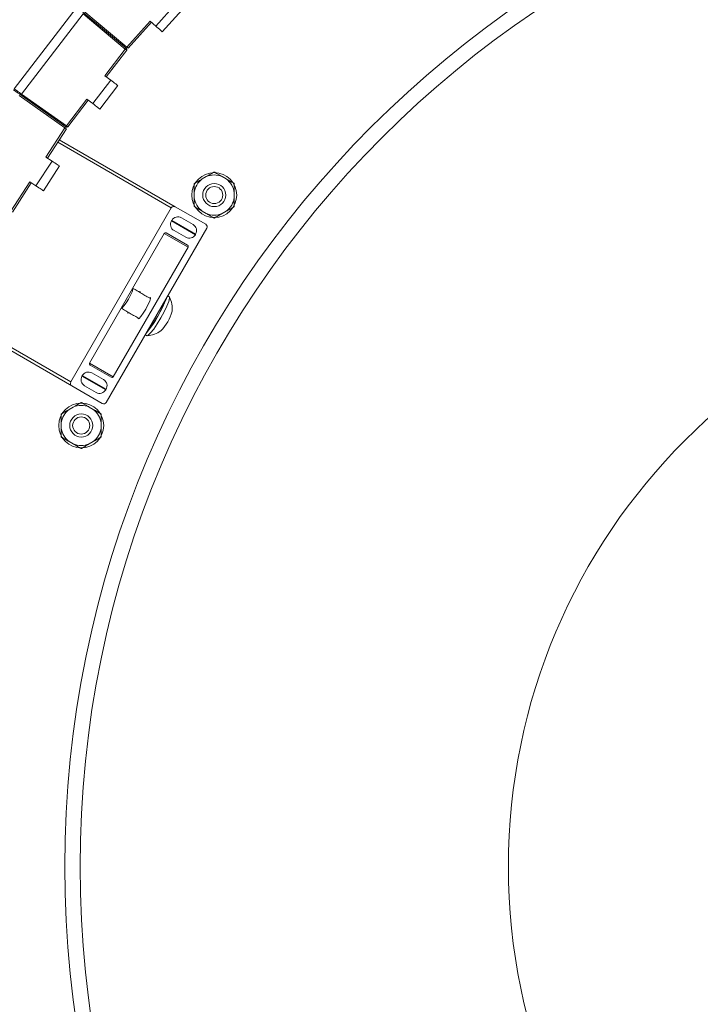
# Model space of a CAD drawing. Header units: millimetres. Extents: x 95 to 591, y 325 to 1119.
# Tile 25 of 55: x 326 to 384, y 487 to 570. Entities that reach past the tile are written whole.
import ezdxf

# ---------------------------------------------------------------- set-up
doc = ezdxf.new("R2010")
doc.units = ezdxf.units.MM

msp = doc.modelspace()

# ---------------------------------------------------------------- linework, layer by layer
at = {"color": 7, "linetype": 'Continuous', "lineweight": 15}
for p, q in [((325.927, 564.012), (331.166, 570.839)), ((331.73, 570.5), (335.383, 567.462)), ((331.73, 570.5), (335.382, 567.462)), ((335.455, 567.554), (331.806, 570.592)), ((337.889, 569.33), (339.562, 571.188)), ((338.447, 568.828), (340.12, 570.686)), ((326.538, 563.576), (331.745, 570.362)), ((335.319, 567.385), (331.743, 570.359)), ((335.455, 567.554), (337.428, 569.745)), ((335.57, 567.458), (337.539, 569.645)), ((335.57, 567.458), (337.539, 569.645)), ((337.889, 569.33), (337.428, 569.745)), ((333.59, 565.131), (335.319, 567.385)), ((333.709, 565.04), (335.437, 567.292)), ((335.383, 567.462), (335.422, 567.43)), ((332.561, 562.77), (334.083, 564.753)), ((333.59, 565.131), (334.083, 564.753)), ((333.156, 562.313), (334.678, 564.296)), ((326.331, 563.458), (330.21, 560.72)), ((330.281, 560.813), (326.401, 563.555)), ((330.28, 560.813), (326.401, 563.555)), ((326.54, 563.579), (330.339, 560.894)), ((330.339, 560.894), (332.068, 563.148)), ((330.459, 560.804), (332.187, 563.056)), ((332.561, 562.77), (332.068, 563.148)), ((328.604, 558.247), (330.21, 560.72)), ((328.73, 558.165), (330.333, 560.633)), ((328.73, 558.165), (330.333, 560.633)), ((330.322, 560.784), (330.281, 560.813)), ((329.736, 559.714), (339.549, 554.048)), ((329.599, 559.504), (339.21, 553.955)), ((327.764, 555.811), (329.125, 557.908)), ((328.604, 558.247), (329.125, 557.908)), ((328.393, 555.403), (329.754, 557.5)), ((341.828, 556.399), (342.166, 556.594)), ((343.517, 556.594), (343.855, 556.399)), ((325.637, 553.677), (327.243, 556.15)), ((325.766, 553.6), (327.368, 556.068)), ((325.766, 553.6), (327.368, 556.068)), ((327.764, 555.811), (327.243, 556.15)), ((341.153, 554.839), (341.153, 555.229)), ((344.53, 555.229), (344.53, 554.839)), ((339.21, 553.955), (330.71, 539.233)), ((342.122, 552.563), (339.549, 554.048)), ((341.053, 552.544), (340.067, 553.114)), ((342.166, 553.474), (341.828, 553.669)), ((343.855, 553.669), (343.517, 553.474)), ((333.711, 537.5), (342.211, 552.222)), ((339.253, 552.891), (339.228, 552.848)), ((339.228, 552.848), (341.243, 551.684)), ((339.253, 552.891), (341.268, 551.728)), ((338.616, 551.787), (332.291, 540.832)), ((338.616, 551.787), (340.63, 550.623)), ((340.586, 550.794), (338.785, 551.833)), ((339.442, 552.031), (340.428, 551.462)), ((341.243, 551.684), (341.268, 551.728)), ((334.305, 539.668), (340.63, 550.623)), ((321.1, 544.781), (330.71, 539.233)), ((320.998, 544.551), (330.799, 538.892)), ((332.291, 540.832), (334.305, 539.668)), ((332.335, 540.661), (334.136, 539.622)), ((331.678, 539.771), (331.653, 539.727)), ((331.653, 539.727), (333.668, 538.564)), ((331.678, 539.771), (333.693, 538.607)), ((333.478, 539.424), (332.492, 539.993)), ((330.799, 538.892), (333.372, 537.407)), ((331.867, 538.911), (332.853, 538.341)), ((333.668, 538.564), (333.693, 538.607)), ((330.578, 536.913), (330.916, 537.108)), ((332.267, 537.108), (332.605, 536.913)), ((329.903, 535.353), (329.903, 535.743)), ((333.28, 535.743), (333.28, 535.353)), ((330.916, 533.988), (330.578, 534.183)), ((332.605, 534.183), (332.267, 533.988))]:
    msp.add_line(p, q, dxfattribs=at)
at = {"color": 7, "linetype": 'Continuous', "lineweight": 15, "flags": 128}
for points in [[(338.447, 568.828), (338.436, 568.838), (338.404, 568.866), (338.353, 568.912), (338.283, 568.975), (338.199, 569.051), (338.103, 569.138), (337.998, 569.232), (337.889, 569.33)], [(335.319, 567.385), (335.332, 567.4), (335.344, 567.414), (335.355, 567.427), (335.364, 567.439), (335.372, 567.449), (335.378, 567.456), (335.382, 567.46), (335.383, 567.462)], [(335.437, 567.292), (335.435, 567.293), (335.43, 567.297), (335.421, 567.304), (335.409, 567.314), (335.395, 567.325), (335.378, 567.338), (335.359, 567.353), (335.34, 567.369), (335.319, 567.385)], [(335.448, 567.559), (335.469, 567.542), (335.49, 567.525), (335.509, 567.509), (335.526, 567.495), (335.541, 567.482), (335.554, 567.472), (335.563, 567.464), (335.568, 567.46), (335.57, 567.458)], [(335.455, 567.554), (335.475, 567.537), (335.494, 567.521), (335.512, 567.506), (335.529, 567.492), (335.543, 567.481), (335.555, 567.471), (335.563, 567.464), (335.568, 567.46), (335.57, 567.458)], [(334.083, 564.753), (334.199, 564.664), (334.311, 564.578), (334.413, 564.499), (334.504, 564.43), (334.578, 564.373), (334.633, 564.331), (334.666, 564.305), (334.678, 564.296)], [(326.401, 563.555), (326.39, 563.562), (326.36, 563.584), (326.311, 563.618), (326.245, 563.665), (326.164, 563.722), (326.073, 563.787), (325.973, 563.857), (325.869, 563.93)], [(325.927, 564.012), (326.046, 563.927), (326.161, 563.845), (326.266, 563.77), (326.359, 563.704), (326.435, 563.649), (326.491, 563.609), (326.526, 563.584), (326.538, 563.576)], [(333.156, 562.313), (333.145, 562.322), (333.111, 562.348), (333.056, 562.39), (332.982, 562.447), (332.891, 562.516), (332.789, 562.595), (332.677, 562.68), (332.561, 562.77)], [(330.333, 560.633), (330.331, 560.634), (330.325, 560.638), (330.315, 560.645), (330.302, 560.654), (330.286, 560.666), (330.268, 560.679), (330.247, 560.693), (330.226, 560.709), (330.204, 560.724)], [(330.333, 560.633), (330.331, 560.634), (330.325, 560.638), (330.316, 560.645), (330.304, 560.653), (330.289, 560.664), (330.272, 560.676), (330.252, 560.69), (330.232, 560.704), (330.21, 560.72)], [(330.281, 560.813), (330.282, 560.814), (330.286, 560.819), (330.291, 560.826), (330.298, 560.836), (330.307, 560.849), (330.317, 560.863), (330.328, 560.878), (330.339, 560.894)], [(330.339, 560.894), (330.36, 560.879), (330.38, 560.863), (330.399, 560.849), (330.416, 560.836), (330.431, 560.825), (330.443, 560.816), (330.452, 560.81), (330.457, 560.806), (330.459, 560.804)], [(329.125, 557.908), (329.248, 557.828), (329.366, 557.752), (329.475, 557.681), (329.57, 557.619), (329.648, 557.569), (329.706, 557.531), (329.742, 557.508), (329.754, 557.5)], [(328.393, 555.403), (328.381, 555.411), (328.345, 555.434), (328.287, 555.472), (328.208, 555.523), (328.113, 555.585), (328.004, 555.655), (327.886, 555.732), (327.764, 555.811)], [(335.938, 547.149), (335.954, 547.146), (335.962, 547.055), (335.896, 546.85), (335.763, 546.561), (335.586, 546.232)], [(336.383, 544.646), (336.393, 544.554), (336.482, 544.595), (336.638, 544.768), (336.836, 545.047), (337.047, 545.389), (337.238, 545.743), (337.38, 546.054), (337.452, 546.275), (337.443, 546.373), (337.358, 546.335)], [(336.599, 546.774), (336.588, 546.866), (336.503, 546.829)], [(337.144, 543.139), (337.262, 543.178), (337.462, 543.374), (337.724, 543.708), (338.022, 544.148), (338.327, 544.65), (338.609, 545.165), (338.841, 545.643), (338.999, 546.037), (339.069, 546.308), (339.044, 546.43), (339.044, 546.43)], [(335.586, 546.232), (335.39, 545.915), (335.206, 545.656), (335.062, 545.495), (334.979, 545.457), (334.968, 545.47)], [(337.192, 543.53), (337.454, 543.864), (337.752, 544.304), (338.057, 544.806), (338.339, 545.321), (338.571, 545.799), (338.729, 546.192), (338.729, 546.192)], [(335.528, 545.14), (335.538, 545.047), (335.624, 545.085)]]:
    msp.add_lwpolyline(points, dxfattribs=at)
at = {"color": 7, "linetype": 'Continuous', "lineweight": 15}
for centre, radius in [((418.71, 498.241), 88.5), ((418.71, 498.241), 87.215), ((342.842, 555.034), 1.9), ((342.842, 555.034), 0.975), ((342.842, 555.034), 0.725), ((418.71, 498.241), 50.99), ((331.592, 535.548), 1.9), ((331.592, 535.548), 0.975), ((331.592, 535.548), 0.725)]:
    msp.add_circle(centre, radius, dxfattribs=at)
for centre, radius, start, end in [((335.358, 567.353), 0.1, 322.5, 50.25), ((326.458, 563.637), 0.1, 234.75, 322.5), ((330.38, 560.865), 0.1, 234.75, 322.5), ((342.842, 555.034), 1.7, 126.59535, 173.40465), ((342.842, 555.034), 1.7, 66.59535, 113.40465), ((342.842, 555.034), 1.7, 6.59535, 53.40465), ((342.842, 555.034), 1.7, 186.59535, 233.40465), ((342.842, 555.034), 1.7, 306.59535, 353.40465), ((339.426, 553.832), 0.249, 60.28805, 150.2869), ((339.772, 552.595), 0.597, 60.28951, 150.28578), ((342.842, 555.034), 1.7, 246.59535, 293.40465), ((339.744, 552.547), 0.597, 149.71394, 239.71031), ((340.752, 552.029), 0.597, 329.71392, 59.71033), ((341.996, 552.348), 0.249, 329.71277, 59.71093), ((338.724, 551.725), 0.124, 60.29037, 150.28628), ((340.724, 551.98), 0.597, 240.28951, 330.28578), ((340.523, 550.686), 0.124, 329.70907, 59.71197), ((329.259, 549.885), 10.184, 320.62504, 339.37505), ((337.005, 545.413), 2.285, 354.71717, 25.84929), ((335.481, 546.293), 3.953, 316.01135, 343.9884), ((337.005, 545.413), 2.285, 274.15071, 305.28283), ((332.398, 540.769), 0.124, 149.71646, 239.70989), ((332.169, 539.426), 0.597, 149.71392, 239.71033), ((332.197, 539.475), 0.597, 60.28912, 150.28617), ((334.197, 539.73), 0.124, 240.28889, 330.28776), ((330.925, 539.107), 0.249, 149.71289, 239.71081), ((333.177, 538.908), 0.597, 329.71392, 59.71033), ((333.149, 538.86), 0.597, 240.28912, 330.28617), ((331.592, 535.548), 1.7, 66.59535, 113.40465), ((333.495, 537.623), 0.249, 240.28929, 330.28682), ((331.592, 535.548), 1.7, 126.59535, 173.40465), ((331.592, 535.548), 1.7, 6.59535, 53.40465), ((331.592, 535.548), 1.7, 186.59535, 233.40465), ((331.592, 535.548), 1.7, 306.59535, 353.40465), ((331.592, 535.548), 1.7, 246.59535, 293.40465)]:
    msp.add_arc(centre, radius, start, end, dxfattribs=at)
for points, knots in [([(341.828, 556.399), (341.784, 556.373), (341.68, 556.313), (341.509, 556.214), (341.356, 556.126), (341.248, 556.064), (341.195, 556.033), (341.163, 556.015), (341.153, 556.009), (341.153, 556.009), (341.153, 556.009)], [0, 0, 0, 0, 0.171911, 0.410339, 0.676513, 0.773992, 0.872063, 0.93054, 0.989491, 1, 1, 1, 1]), ([(342.842, 556.984), (342.84, 556.983), (342.837, 556.981), (342.814, 556.968), (342.761, 556.937), (342.611, 556.851), (342.402, 556.73), (342.232, 556.632), (342.166, 556.594)], [0, 0, 0, 0, 0.050479, 0.100801, 0.184609, 0.330283, 0.739051, 1, 1, 1, 1]), ([(343.517, 556.594), (343.429, 556.645), (343.269, 556.737), (343.077, 556.848), (342.95, 556.921), (342.885, 556.959), (342.85, 556.979), (342.842, 556.984), (342.842, 556.984), (342.842, 556.984)], [0, 0, 0, 0, 0.3466038, 0.6319917, 0.7544468, 0.8780537, 0.9359196, 0.9942383, 1, 1, 1, 1]), ([(344.53, 556.009), (344.53, 556.009), (344.528, 556.01), (344.512, 556.02), (344.47, 556.044), (344.37, 556.101), (344.158, 556.224), (343.975, 556.329), (343.855, 556.399)], [0, 0, 0, 0, 0.034825, 0.083087, 0.157255, 0.279585, 0.52793, 1, 1, 1, 1]), ([(341.153, 556.009), (341.153, 556.007), (341.153, 556.004), (341.153, 555.977), (341.153, 555.916), (341.153, 555.743), (341.153, 555.501), (341.153, 555.305), (341.153, 555.229)], [0, 0, 0, 0, 0.050479, 0.100801, 0.184612, 0.330281, 0.739054, 1, 1, 1, 1]), ([(344.53, 555.229), (344.53, 555.279), (344.53, 555.4), (344.53, 555.598), (344.53, 555.774), (344.53, 555.899), (344.53, 555.96), (344.53, 555.997), (344.53, 556.008), (344.53, 556.009), (344.53, 556.009)], [0, 0, 0, 0, 0.17191, 0.410341, 0.676511, 0.773993, 0.872062, 0.930539, 0.989491, 1, 1, 1, 1]), ([(341.153, 554.839), (341.153, 554.788), (341.153, 554.668), (341.153, 554.47), (341.153, 554.293), (341.153, 554.169), (341.153, 554.108), (341.153, 554.07), (341.153, 554.059), (341.153, 554.059), (341.153, 554.059)], [0, 0, 0, 0, 0.1719103, 0.4103409, 0.6765106, 0.7739922, 0.872061, 0.9305403, 0.9894913, 1, 1, 1, 1]), ([(344.53, 554.059), (344.53, 554.06), (344.53, 554.064), (344.53, 554.091), (344.53, 554.151), (344.53, 554.324), (344.53, 554.566), (344.53, 554.762), (344.53, 554.839)], [0, 0, 0, 0, 0.050479, 0.100799, 0.184613, 0.330282, 0.739055, 1, 1, 1, 1]), ([(341.153, 554.059), (341.153, 554.058), (341.155, 554.058), (341.171, 554.048), (341.213, 554.024), (341.313, 553.966), (341.525, 553.844), (341.708, 553.738), (341.828, 553.669)], [0, 0, 0, 0, 0.0348239, 0.0830844, 0.1572519, 0.2795835, 0.5279242, 1, 1, 1, 1]), ([(343.855, 553.669), (343.899, 553.694), (344.003, 553.754), (344.174, 553.853), (344.327, 553.941), (344.435, 554.004), (344.488, 554.034), (344.52, 554.053), (344.53, 554.059), (344.53, 554.059), (344.53, 554.059)], [0, 0, 0, 0, 0.1719068, 0.4103408, 0.6765112, 0.7739905, 0.8720624, 0.9305399, 0.989491, 1, 1, 1, 1]), ([(342.166, 553.474), (342.254, 553.423), (342.414, 553.33), (342.606, 553.22), (342.733, 553.146), (342.798, 553.109), (342.833, 553.089), (342.841, 553.084), (342.841, 553.084), (342.842, 553.084)], [0, 0, 0, 0, 0.3466097, 0.6319892, 0.7544437, 0.8780501, 0.9359198, 0.9942383, 1, 1, 1, 1]), ([(342.842, 553.084), (342.843, 553.085), (342.846, 553.086), (342.869, 553.1), (342.922, 553.13), (343.072, 553.217), (343.281, 553.338), (343.451, 553.436), (343.517, 553.474)], [0, 0, 0, 0, 0.050478, 0.1008, 0.184614, 0.330281, 0.739058, 1, 1, 1, 1]), ([(331.592, 537.498), (331.59, 537.497), (331.587, 537.496), (331.564, 537.482), (331.511, 537.452), (331.362, 537.365), (331.152, 537.244), (330.982, 537.146), (330.916, 537.108)], [0, 0, 0, 0, 0.050479, 0.100799, 0.184612, 0.330279, 0.739057, 1, 1, 1, 1]), ([(332.267, 537.108), (332.179, 537.159), (332.019, 537.252), (331.827, 537.362), (331.7, 537.436), (331.635, 537.473), (331.6, 537.493), (331.592, 537.498), (331.592, 537.498), (331.592, 537.498)], [0, 0, 0, 0, 0.346609, 0.631986, 0.754441, 0.878054, 0.93592, 0.994238, 1, 1, 1, 1]), ([(330.578, 536.913), (330.534, 536.888), (330.43, 536.828), (330.259, 536.729), (330.106, 536.641), (329.998, 536.578), (329.945, 536.548), (329.913, 536.529), (329.903, 536.523), (329.903, 536.523), (329.903, 536.523)], [0, 0, 0, 0, 0.171907, 0.410341, 0.67651, 0.773989, 0.872061, 0.93054, 0.989491, 1, 1, 1, 1]), ([(329.903, 536.523), (329.903, 536.522), (329.903, 536.518), (329.903, 536.491), (329.903, 536.431), (329.903, 536.258), (329.903, 536.016), (329.903, 535.82), (329.903, 535.743)], [0, 0, 0, 0, 0.050479, 0.100801, 0.184612, 0.330281, 0.739054, 1, 1, 1, 1]), ([(333.28, 536.523), (333.28, 536.524), (333.278, 536.524), (333.262, 536.534), (333.22, 536.558), (333.12, 536.616), (332.908, 536.738), (332.725, 536.844), (332.605, 536.913)], [0, 0, 0, 0, 0.034824, 0.083085, 0.157253, 0.279583, 0.527924, 1, 1, 1, 1]), ([(333.28, 535.743), (333.28, 535.794), (333.28, 535.914), (333.28, 536.112), (333.28, 536.289), (333.28, 536.413), (333.28, 536.474), (333.28, 536.512), (333.28, 536.523), (333.28, 536.523), (333.28, 536.523)], [0, 0, 0, 0, 0.171907, 0.410342, 0.676512, 0.77399, 0.872063, 0.93054, 0.989491, 1, 1, 1, 1]), ([(329.903, 535.353), (329.903, 535.303), (329.903, 535.182), (329.903, 534.984), (329.903, 534.808), (329.903, 534.683), (329.903, 534.622), (329.903, 534.585), (329.903, 534.574), (329.903, 534.573), (329.903, 534.573)], [0, 0, 0, 0, 0.171907, 0.410338, 0.676513, 0.773991, 0.87206, 0.93054, 0.989491, 1, 1, 1, 1]), ([(333.28, 534.573), (333.28, 534.575), (333.28, 534.578), (333.28, 534.605), (333.28, 534.666), (333.28, 534.839), (333.28, 535.081), (333.28, 535.277), (333.28, 535.353)], [0, 0, 0, 0, 0.050479, 0.100801, 0.184612, 0.330285, 0.739058, 1, 1, 1, 1]), ([(329.903, 534.573), (329.903, 534.573), (329.905, 534.572), (329.921, 534.562), (329.963, 534.538), (330.063, 534.481), (330.275, 534.358), (330.458, 534.253), (330.578, 534.183)], [0, 0, 0, 0, 0.034825, 0.083086, 0.157255, 0.279585, 0.527928, 1, 1, 1, 1]), ([(330.916, 533.988), (331.004, 533.937), (331.164, 533.845), (331.356, 533.734), (331.483, 533.661), (331.548, 533.623), (331.583, 533.603), (331.591, 533.598), (331.591, 533.598), (331.592, 533.598)], [0, 0, 0, 0, 0.346604, 0.631991, 0.754439, 0.878054, 0.93592, 0.994238, 1, 1, 1, 1]), ([(331.592, 533.598), (331.593, 533.599), (331.596, 533.601), (331.619, 533.614), (331.672, 533.645), (331.822, 533.731), (332.031, 533.852), (332.201, 533.95), (332.267, 533.988)], [0, 0, 0, 0, 0.0504788, 0.1008021, 0.1846088, 0.3302823, 0.7390507, 1, 1, 1, 1]), ([(332.605, 534.183), (332.649, 534.209), (332.753, 534.269), (332.924, 534.368), (333.077, 534.456), (333.185, 534.518), (333.238, 534.549), (333.27, 534.567), (333.28, 534.573), (333.28, 534.573), (333.28, 534.573)], [0, 0, 0, 0, 0.171913, 0.410338, 0.676514, 0.773991, 0.872062, 0.930541, 0.989491, 1, 1, 1, 1])]:
    msp.add_open_spline(points, degree=3, knots=knots, dxfattribs=at)
for points in [[(335.954, 547.146), (335.941, 547.154)], [(337.453, 546.28), (335.954, 547.146)], [(339.044, 546.43), (338.911, 546.507)], [(334.966, 545.465), (334.979, 545.457)], [(334.979, 545.457), (336.478, 544.591)], [(337.011, 543.216), (337.144, 543.139)]]:
    msp.add_open_spline(points, degree=1, dxfattribs=at)

doc.saveas('drawing.dxf')
